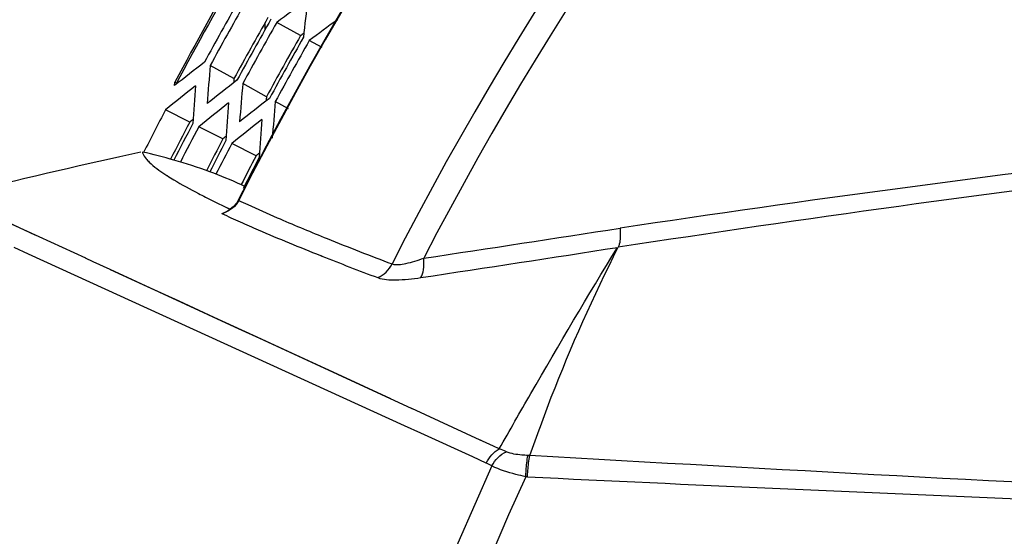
# Model space of a CAD drawing. Header units: millimetres. Extents: x 0 to 420, y 0 to 297.
# Tile 158 of 256: x 135 to 142, y 228 to 232. Entities that reach past the tile are written whole.
import ezdxf

# ---------------------------------------------------------------- set-up
doc = ezdxf.new("R2010")
doc.units = ezdxf.units.MM
doc.header["$LTSCALE"] = 23.1
doc.layers.get('0').update_dxf_attribs({"linetype": 'CONTINUOUS'})

msp = doc.modelspace()

# ---------------------------------------------------------------- linework, layer by layer
at = {"color": 7, "linetype": 'Continuous'}
for p, q in [((136.7373, 231.9192), (136.7373, 231.8665)), ((137.0078, 231.8231), (136.8276, 231.9234)), ((137.1714, 231.732), (137.0746, 231.7859)), ((136.5024, 231.4965), (136.3222, 231.5968)), ((136.0508, 231.4439), (136.0529, 231.4692)), ((136.0705, 231.4594), (136.0529, 231.4692)), ((136.7495, 231.359), (136.5692, 231.4593)), ((136.9158, 231.2664), (136.8163, 231.3218)), ((136.166, 231.1658), (135.9822, 231.2594)), ((136.418, 231.0374), (136.2342, 231.131)), ((136.6699, 230.909), (136.4861, 231.0027)), ((135.7941, 230.938), (135.6362, 230.9027)), ((135.7941, 230.938), (135.6362, 230.9028)), ((135.9924, 230.76), (135.9944, 230.7587)), ((135.9925, 230.76), (135.9947, 230.7586)), ((136.5804, 230.679), (136.5586, 230.6895)), ((136.5807, 230.6795), (136.5586, 230.6895)), ((134.9914, 230.307), (134.3549, 230.6006)), ((136.5386, 230.57), (136.5346, 230.572)), ((136.4508, 230.5152), (136.4741, 230.5043)), ((136.4529, 230.5147), (136.4747, 230.5041)), ((136.8317, 230.4384), (136.8522, 230.4296)), ((134.9424, 230.162), (134.8331, 230.2119)), ((137.7982, 228.857), (134.9424, 230.162)), ((135.4334, 230.1037), (135.3744, 230.1309)), ((135.5617, 230.0446), (135.4334, 230.1037)), ((137.1591, 230.1514), (137.1709, 230.1467)), ((137.1613, 230.1511), (137.1733, 230.1465)), ((136.51, 229.607), (135.5617, 230.0446)), ((136.7273, 229.5068), (136.51, 229.607)), ((136.9737, 229.3932), (136.6496, 229.5428)), ((137.8573, 228.9861), (136.7273, 229.5068)), ((138.3729, 228.7485), (137.8548, 228.9872)), ((137.9231, 228.8), (137.7982, 228.857)), ((138.3171, 228.6203), (137.9231, 228.8)), ((138.3895, 228.7408), (138.3729, 228.7485)), ((138.3917, 228.7398), (138.3752, 228.7474)), ((138.4732, 228.7022), (138.3895, 228.7408)), ((138.5181, 228.6815), (138.4732, 228.7022)), ((138.4195, 228.5736), (138.3171, 228.6203)), ((138.751, 228.6302), (138.7365, 228.631)), ((138.7319, 228.4683), (138.7197, 228.4688))]:
    msp.add_line(p, q, dxfattribs=at)
for points in [[(136.5346, 230.572), (136.5234, 230.5527), (136.4964, 230.5206), (136.462, 230.4945), (136.4369, 230.4817)], [(135.376, 230.1301), (134.7554, 230.4156), (134.5997, 230.4873)], [(136.6496, 229.5428), (136.3521, 229.6799), (136.085, 229.8031), (135.8443, 229.9143), (135.5633, 230.0438)], [(137.6935, 229.0615), (137.3209, 229.2332), (136.9737, 229.3932)]]:
    msp.add_lwpolyline(points, dxfattribs=at)
for centre, radius, start, end in [((159.9613, 218.7434), 26.2436, 26.79009, 153.2099), ((159.9613, 218.7434), 26.2391, 26.79009, 153.2099), ((159.9613, 218.7434), 24.9822, 27.00618, 152.99383), ((159.9613, 218.7434), 24.788, 27.34866, 152.65134), ((145.516, 227.0834), 12.3255, 141.84105, 158.15895), ((145.3535, 227.1772), 12.0483, 141.81964, 158.18036), ((145.332, 227.1897), 11.9942, 141.82992, 158.17008), ((159.9613, 218.7434), 27.0843, 149.82514, 151.97486), ((159.9613, 218.7434), 27.0696, 149.80186, 151.99903), ((159.9613, 218.7434), 26.9581, 150.33553, 151.46447), ((159.9613, 218.7434), 26.9076, 150.33447, 151.46553), ((159.9613, 218.7434), 26.7013, 150.33011, 151.46989), ((159.9613, 218.7434), 26.6753, 150.32955, 151.47045), ((159.9613, 218.7434), 26.6249, 150.32847, 151.47153), ((159.9613, 218.7434), 26.4186, 150.32401, 151.47599), ((159.9613, 218.7434), 26.3926, 150.32344, 151.47656), ((159.9613, 218.7434), 26.3421, 150.32233, 151.47767), ((159.9613, 218.7434), 27.049, 152.43743, 153.20848), ((159.9613, 218.7434), 26.8427, 152.43311, 153.11033), ((159.9613, 218.7434), 26.8167, 152.43256, 153.10052), ((159.9613, 218.7434), 26.7662, 152.43149, 153.08141), ((159.9613, 218.7434), 26.5599, 152.42707, 153.01399), ((159.9613, 218.7434), 26.534, 152.42651, 153.00691), ((159.9613, 218.7434), 26.4835, 152.42542, 152.9931), ((134.9096, 226.9188), 4.118, 73.97279, 77.41605), ((159.2669, 98.6072), 133.2364, 96.712181, 98.55994), ((148.6326, 172.9363), 59.4056, 102.637034, 103.906793), ((134.97, 227.1282), 3.9001, 69.77277, 73.97629), ((159.9613, 218.7434), 26.2772, 152.42091, 152.95785), ((159.9613, 218.7434), 26.2512, 152.42033, 153), ((135.039, 227.3167), 3.6993, 65.74772, 69.76668), ((161.3502, 87.5255), 144.3635, 97.027118, 98.737202), ((136.8608, 232.1007), 1.5974, 236.43555, 237.06918), ((138.6284, 235.2353), 5.1976, 242.55981, 243.20458), ((139.2619, 236.4943), 6.6069, 243.2233, 244.81959), ((134.4495, 235.1787), 5.1001, 292.61082, 292.93431), ((136.3599, 230.6763), 0.2118, 283.78137, 288.62796), ((140.7016, 239.7084), 10.1858, 245.08387, 245.9405), ((143.4435, 245.7202), 16.6508, 246.68054, 248.01275), ((92.7098, 530.5569), 303.8121, 278.562518, 278.847089), ((145.6135, 251.0572), 22.4121, 247.97716, 249.33238), ((91.9689, 534.4168), 307.8817, 278.583803, 278.865116), ((145.7273, 251.7058), 23.195, 248.35271, 249.47485), ((138.328, 228.1384), 0.5754, 64.89802, 70.70594), ((159.9613, 218.7434), 23.6303, 155.47777, 204.52223), ((138.2303, 228.1606), 0.4543, 59.27435, 65.39818), ((159.9613, 218.7434), 23.3621, 155.39953, 204.60047), ((167.2011, 823.9402), 596.152, 267.262803, 267.9795344)]:
    msp.add_arc(centre, radius, start, end, dxfattribs=at)
for centre, major_axis, start_param, end_param in [((152.9305, 206.1115), (16.0793, 28.8889), 1.100307, 1.109299), ((166.87, 231.1558), (15.8, 28.3871), -4.277944, -4.268913), ((153.0048, 206.2451), (15.9093, 28.5834), 1.100928, 1.109203), ((152.9847, 206.209), (15.9553, 28.666), 1.108217, 1.109229), ((152.904, 206.0638), (16.1401, 28.998), 1.12713, 1.135971), ((167.0664, 231.5088), (16.2494, 29.1943), -4.250985, -4.242089), ((152.9783, 206.1974), (15.9701, 28.6925), 1.127224, 1.136159), ((167.0122, 231.4114), (16.1253, 28.9715), -4.250917, -4.249916), ((166.9921, 231.3753), (16.0793, 28.8889), -4.250892, -4.2419), ((153.294, 205.6581), (15.248, 29.9259), 1.100589, 1.109439), ((166.5146, 231.605), (14.9873, 29.4142), -4.277658, -4.268769), ((153.3634, 205.7943), (15.0893, 29.6144), 1.100402, 1.109346), ((166.4452, 231.4688), (14.8286, 29.1027), -4.277847, -4.268864), ((153.0526, 206.331), (15.8, 28.3871), 1.12732, 1.136351), ((166.9379, 231.2778), (15.9553, 28.666), -4.250822, -4.24981), ((166.9178, 231.2417), (15.9093, 28.5834), -4.250796, -4.242069), ((153.3446, 205.7575), (15.1322, 29.6987), 1.108376, 1.109371), ((153.4328, 205.9305), (14.9306, 29.303), 1.100212, 1.109251), ((166.3758, 231.3326), (14.6699, 28.7912), -4.278041, -4.268962), ((153.414, 205.8937), (14.9735, 29.3872), 1.108271, 1.109277), ((153.4834, 206.0299), (14.8148, 29.0757), 1.108164, 1.109181)]:
    msp.add_ellipse(centre, major_axis=major_axis, ratio=0.899337, start_param=start_param, end_param=end_param, dxfattribs=at)
for points, knots in [([(135.8068, 230.9379), (135.8077, 230.9339), (135.8138, 230.9156), (135.825, 230.8995), (135.8346, 230.8878)], [0, 0, 0, 0, 0.212373, 1, 1, 1, 1]), ([(135.8346, 230.8878), (135.8423, 230.8785), (135.8851, 230.8335), (135.9361, 230.7972), (135.9777, 230.7697)], [0, 0, 0, 0, 0.194795, 1, 1, 1, 1]), ([(135.9944, 230.7587), (136.0111, 230.7479), (136.089, 230.6995), (136.1696, 230.6556), (136.2333, 230.6225)], [0, 0, 0, 0, 0.217553, 1, 1, 1, 1]), ([(136.5386, 230.57), (136.5614, 230.5593), (136.6586, 230.5144), (136.7565, 230.471), (136.8317, 230.4384)], [0, 0, 0, 0, 0.235027, 1, 1, 1, 1]), ([(136.5489, 230.4075), (136.5946, 230.3871), (136.7966, 230.2984), (137.0006, 230.2145), (137.1591, 230.1514)], [0, 0, 0, 0, 0.226599, 1, 1, 1, 1]), ([(139.4355, 230.3595), (139.4367, 230.344), (139.4383, 230.2954), (139.4356, 230.2439), (139.421, 230.2138)], [0, 0, 0, 0, 0.317308, 1, 1, 1, 1]), ([(138.5181, 228.6815), (138.5973, 228.8217), (138.8903, 229.336), (139.1913, 229.8457), (139.4162, 230.2131)], [0, 0, 0, 0, 0.272187, 1, 1, 1, 1]), ([(138.751, 228.6302), (138.8023, 228.7788), (138.999, 229.3175), (139.2339, 229.842), (139.421, 230.2138)], [0, 0, 0, 0, 0.274177, 1, 1, 1, 1]), ([(137.7032, 230.0875), (137.7362, 230.0769), (137.8222, 230.0918), (137.8993, 230.1149), (137.9439, 230.1311)], [0, 0, 0, 0, 0.422118, 1, 1, 1, 1]), ([(137.9221, 229.9838), (137.9341, 230.0003), (137.9455, 230.0517), (137.946, 230.1014), (137.9439, 230.1311)], [0, 0, 0, 0, 0.406412, 1, 1, 1, 1]), ([(137.5947, 229.9833), (137.6378, 229.9671), (137.7508, 229.9634), (137.8591, 229.9743), (137.9221, 229.9838)], [0, 0, 0, 0, 0.419831, 1, 1, 1, 1]), ([(138.7365, 228.631), (138.7208, 228.6317), (138.6655, 228.6359), (138.6084, 228.6425), (138.5721, 228.6595)], [0, 0, 0, 0, 0.281569, 1, 1, 1, 1]), ([(138.7197, 228.4688), (138.7203, 228.485), (138.7234, 228.5392), (138.7279, 228.5938), (138.7365, 228.631)], [0, 0, 0, 0, 0.298186, 1, 1, 1, 1]), ([(138.7319, 228.4683), (138.7328, 228.4844), (138.7366, 228.5386), (138.7419, 228.5931), (138.751, 228.6302)], [0, 0, 0, 0, 0.297755, 1, 1, 1, 1]), ([(146.1884, 228.2532), (145.5671, 228.2786), (143.0871, 228.387), (140.6085, 228.5243), (138.751, 228.6302)], [0, 0, 0, 0, 0.250512, 1, 1, 1, 1]), ([(138.7197, 228.4688), (138.6943, 228.4745), (138.6071, 228.4962), (138.5192, 228.5214), (138.4624, 228.5511)], [0, 0, 0, 0, 0.288673, 1, 1, 1, 1])]:
    msp.add_open_spline(points, degree=3, knots=knots, dxfattribs=at)
for points in [[(136.5386, 230.57), (136.5167, 230.5266), (136.4736, 230.4911), (136.4276, 230.4756)], [(137.5947, 229.9833), (137.6413, 230.0019), (137.6815, 230.0423), (137.7032, 230.0875)], [(138.4195, 228.5736), (138.4397, 228.6179), (138.475, 228.6588), (138.5181, 228.6815)], [(138.4624, 228.5511), (138.4856, 228.597), (138.5253, 228.6383), (138.5721, 228.6595)]]:
    msp.add_open_spline(points, degree=3, dxfattribs=at)

doc.saveas('drawing.dxf')
